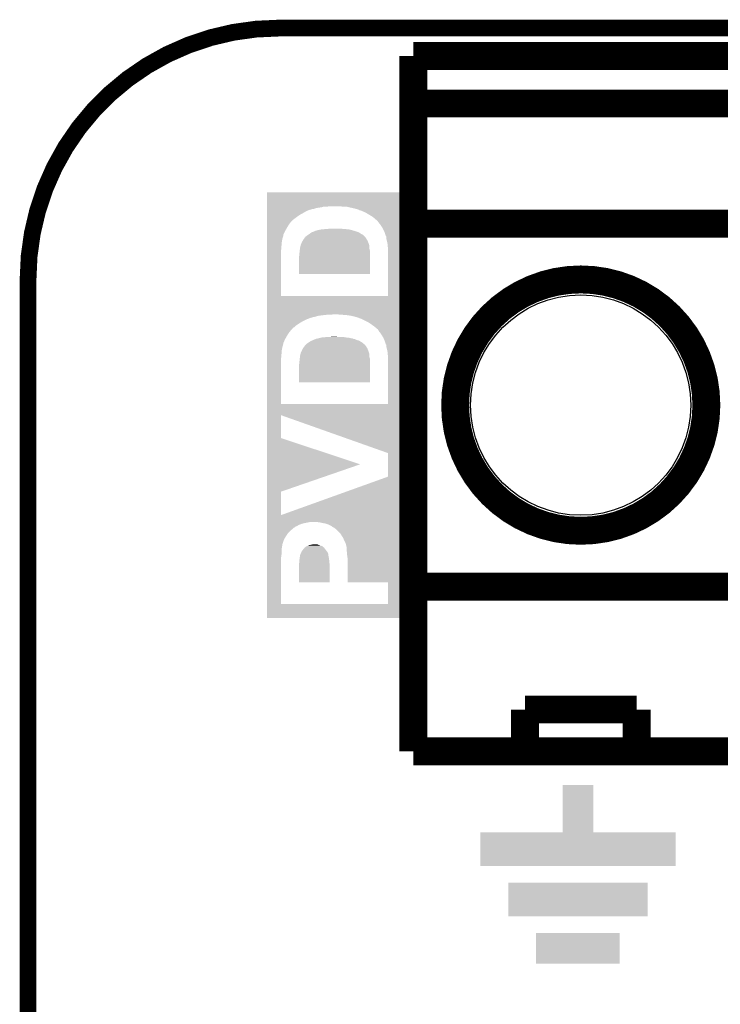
# Model space of a CAD drawing. Extents: x -1.4 to 24.2, y -3.9 to 53.4.
# Tile 25 of 33: x -1.3 to 5, y 44.5 to 53.4. Entities that reach past the tile are written whole.
import ezdxf

# ---------------------------------------------------------------- set-up
doc = ezdxf.new("R2010")
doc.units = 0
doc.layers.get('0').update_dxf_attribs({"linetype": 'CONTINUOUS'})
for name, color, linetype in [('BLDC_FOC_CLICK_V100_GKO', 9, 'CONTINUOUS'), ('BLDC_FOC_CLICK_V100_GTO', 11, 'CONTINUOUS'), ('BLDC_FOC_CLICK_V100_GTS', 8, 'CONTINUOUS')]:
    doc.layers.add(name, color=color, linetype=linetype)

# ---------------------------------------------------------------- blocks, each defined once
blk = doc.blocks.new('ROUND_71')
blk.add_circle((0, 0), 1.002)

msp = doc.modelspace()

# ---------------------------------------------------------------- linework, layer by layer
at = {"layer": 'BLDC_FOC_CLICK_V100_GKO', "const_width": 0.1524}
msp.add_lwpolyline([(1.016, 53.34, 0.4142136), (-1.27, 51.054)], format="xyb", dxfattribs=at)
for points in [[(1.016, 53.34), (21.844, 53.34)], [(-1.27, -3.81), (-1.27, 51.054)]]:
    msp.add_lwpolyline(points, dxfattribs=at)
at = {"layer": 'BLDC_FOC_CLICK_V100_GTO', "const_width": 0.254}
for points in [[(2.2352, 53.086), (7.8232, 53.086)], [(2.2352, 46.7614), (2.2352, 53.086)], [(2.2352, 46.7614), (7.8232, 46.7614), (7.8232, 53.086)], [(2.2352, 52.6542), (7.8232, 52.6542)], [(2.2352, 51.562), (7.8232, 51.562)], [(2.2352, 48.26), (7.8232, 48.26)], [(3.2512, 47.1424), (4.2672, 47.1424)], [(3.2512, 46.7614), (3.2512, 47.1424)], [(4.2672, 46.7614), (4.2672, 47.1424)]]:
    msp.add_lwpolyline(points, dxfattribs=at)
msp.add_lwpolyline([(2.6162, 49.911, 1), (4.9022, 49.911, 1)], format="xyb", close=True, dxfattribs=at)
at = {"layer": 'BLDC_FOC_CLICK_V100_GTO'}
for points in [[(0.904264, 51.846454), (0.904266, 51.84648), (2.1336, 51.846454), (0.904266, 51.84648)], [(0.904264, 51.71948), (0.904264, 51.846454), (2.133598, 51.71948), (2.1336, 51.846454)], [(0.904264, 51.7144), (0.904264, 51.71948), (1.4351, 51.7144), (1.478282, 51.71948)], [(0.904264, 51.70932), (0.904264, 51.7144), (1.397002, 51.70932), (1.414782, 51.7144)], [(0.904264, 51.70678), (0.904264, 51.70932), (1.37668, 51.70678), (1.397002, 51.70932)], [(0.904264, 51.70424), (0.904264, 51.70678), (1.36144, 51.70424), (1.37668, 51.70678)], [(0.904264, 51.7017), (0.904264, 51.70424), (1.348742, 51.7017), (1.36144, 51.70424)], [(0.904264, 51.696622), (0.904264, 51.7017), (1.336042, 51.696622), (1.348742, 51.7017)], [(0.904264, 51.69408), (0.904264, 51.696622), (1.323342, 51.69408), (1.336042, 51.696622)], [(0.904264, 51.69154), (0.904264, 51.69408), (1.308102, 51.69154), (1.315724, 51.69408)], [(0.904264, 51.689002), (0.904264, 51.69154), (1.303024, 51.689002), (1.308102, 51.69154)], [(0.904264, 51.689), (0.904264, 51.689002), (1.297944, 51.689), (1.303024, 51.689002)], [(0.904264, 51.6763), (0.904264, 51.689), (1.264918, 51.6763), (1.297944, 51.689)], [(0.904264, 51.65852), (0.904264, 51.6763), (1.23444, 51.65852), (1.264918, 51.6763)], [(1.584962, 51.71694), (1.572262, 51.71948), (2.133598, 51.71694), (2.133598, 51.71948)], [(1.63322, 51.7144), (1.6002, 51.71694), (2.133598, 51.7144), (2.133598, 51.71694)], [(1.66624, 51.70678), (1.63322, 51.7144), (2.133598, 51.70678), (2.133598, 51.7144)], [(1.701798, 51.69916), (1.66624, 51.70678), (2.133598, 51.69916), (2.133598, 51.70678)], [(1.734824, 51.689), (1.701798, 51.69916), (2.133598, 51.689), (2.133598, 51.69916)], [(1.73991, 51.688994), (1.734824, 51.689), (2.133598, 51.688994), (2.133598, 51.689)], [(1.74499, 51.683918), (1.73991, 51.688994), (2.133598, 51.683918), (2.133598, 51.688994)], [(1.755138, 51.68138), (1.74499, 51.683918), (2.133598, 51.68138), (2.133598, 51.683918)], [(1.76276, 51.67884), (1.755138, 51.68138), (2.133598, 51.67884), (2.133598, 51.68138)], [(1.77292, 51.67376), (1.76276, 51.67884), (2.133598, 51.67376), (2.133598, 51.67884)], [(1.798326, 51.6636), (1.77292, 51.67376), (2.133598, 51.6636), (2.133598, 51.67376)], [(0.904264, 51.643278), (0.904264, 51.65852), (1.206498, 51.643278), (1.23444, 51.65852)], [(0.904264, 51.62804), (0.904264, 51.643278), (1.18364, 51.62804), (1.206498, 51.643278)], [(0.904264, 51.61534), (0.904264, 51.62804), (1.16586, 51.61534), (1.18364, 51.62804)], [(0.904264, 51.60518), (0.904264, 51.61534), (1.15316, 51.60518), (1.16586, 51.61534)], [(0.904264, 51.59756), (0.904264, 51.60518), (1.143002, 51.59756), (1.15316, 51.60518)], [(0.904264, 51.572162), (0.904264, 51.59756), (1.117602, 51.572162), (1.143002, 51.59756)], [(1.82372, 51.64836), (1.798326, 51.6636), (2.133598, 51.64836), (2.133598, 51.6636)], [(1.854202, 51.63058), (1.82372, 51.64836), (2.133598, 51.63058), (2.133598, 51.64836)], [(1.882142, 51.610258), (1.854202, 51.63058), (2.133598, 51.610258), (2.133598, 51.63058)], [(1.91008, 51.58486), (1.882142, 51.610258), (2.133598, 51.58486), (2.133598, 51.610258)], [(1.91262, 51.58232), (1.91008, 51.58486), (2.133598, 51.58232), (2.133598, 51.58486)], [(1.9177, 51.5747), (1.91262, 51.58232), (2.133598, 51.5747), (2.133598, 51.58232)], [(0.904262, 51.54676), (0.904264, 51.572162), (1.099818, 51.54676), (1.117602, 51.572162)], [(0.904262, 51.52136), (0.904262, 51.54676), (1.08458, 51.52136), (1.099818, 51.54676)], [(0.904262, 51.4985), (0.904262, 51.52136), (1.07188, 51.4985), (1.08458, 51.52136)], [(0.904262, 51.462944), (0.904262, 51.4985), (1.054102, 51.462944), (1.07188, 51.4985)], [(1.325886, 51.48834), (1.336044, 51.490882), (1.72212, 51.48834), (1.714494, 51.490882)], [(1.336044, 51.490882), (1.343658, 51.495958), (1.714494, 51.490882), (1.699262, 51.495958)], [(1.343658, 51.495958), (1.343662, 51.49596), (1.699262, 51.495958), (1.696744, 51.49596)], [(1.346204, 51.49596), (1.354588, 51.498476), (1.696744, 51.49596), (1.69672, 51.498476)], [(1.354588, 51.498476), (1.354668, 51.4985), (1.69672, 51.498476), (1.686564, 51.4985)], [(1.354668, 51.4985), (1.363134, 51.50104), (1.686564, 51.4985), (1.681482, 51.50104)], [(1.363134, 51.50104), (1.3716, 51.50358), (1.681482, 51.50104), (1.671322, 51.50358)], [(1.3716, 51.50358), (1.399538, 51.50866), (1.671322, 51.50358), (1.651, 51.50866)], [(1.399538, 51.50866), (1.42748, 51.5112), (1.651, 51.50866), (1.6256, 51.5112)], [(1.42748, 51.5112), (1.45796, 51.51374), (1.6256, 51.5112), (1.59512, 51.51374)], [(1.45796, 51.51374), (1.480822, 51.51628), (1.59512, 51.51374), (1.55956, 51.51628)], [(1.92532, 51.56454), (1.9177, 51.5747), (2.133598, 51.56454), (2.133598, 51.5747)], [(1.93802, 51.549298), (1.92532, 51.56454), (2.133598, 51.549298), (2.133598, 51.56454)], [(1.950718, 51.52898), (1.93802, 51.549298), (2.133596, 51.52898), (2.133598, 51.549298)], [(1.96342, 51.50612), (1.950718, 51.52898), (2.133596, 51.50612), (2.133596, 51.52898)], [(1.97612, 51.478178), (1.96342, 51.50612), (2.133596, 51.478178), (2.133596, 51.50612)], [(0.904262, 51.457864), (0.904262, 51.462944), (1.0541, 51.457864), (1.054102, 51.462944)], [(0.904262, 51.452784), (0.904262, 51.457864), (1.051562, 51.452784), (1.0541, 51.457864)], [(0.904262, 51.447702), (0.904262, 51.452784), (1.05156, 51.447702), (1.051562, 51.452784)], [(0.904262, 51.422302), (0.904262, 51.447702), (1.04394, 51.422302), (1.05156, 51.447702)], [(0.904262, 51.39182), (0.904262, 51.422302), (1.03886, 51.39182), (1.04394, 51.422302)], [(1.22301, 51.39436), (1.22682, 51.401978), (1.82372, 51.39436), (1.820674, 51.401978)], [(1.22682, 51.401978), (1.22987, 51.407064), (1.820674, 51.401978), (1.81864, 51.407064)], [(1.22987, 51.407064), (1.23444, 51.41468), (1.81864, 51.407064), (1.81407, 51.41468)], [(1.23444, 51.41468), (1.24206, 51.424842), (1.81407, 51.41468), (1.807974, 51.424842)], [(1.24206, 51.424842), (1.245872, 51.432458), (1.807974, 51.424842), (1.803402, 51.432458)], [(1.245872, 51.432458), (1.247146, 51.435), (1.803402, 51.432458), (1.80137, 51.435)], [(1.247146, 51.435), (1.25222, 51.437556), (1.80137, 51.435), (1.799324, 51.437556)], [(1.25222, 51.437556), (1.252228, 51.440086), (1.799324, 51.437556), (1.7973, 51.440086)], [(1.252228, 51.440086), (1.258314, 51.445158), (1.7973, 51.440086), (1.793242, 51.445158)], [(1.258314, 51.445158), (1.26136, 51.447698), (1.793242, 51.445158), (1.790698, 51.447698)], [(1.26136, 51.447698), (1.264408, 51.450238), (1.790698, 51.447698), (1.785626, 51.450238)], [(1.264408, 51.450238), (1.26746, 51.45278), (1.785626, 51.450238), (1.78393, 51.45278)], [(1.26746, 51.45278), (1.275074, 51.457856), (1.78393, 51.45278), (1.780538, 51.457856)], [(1.275074, 51.457856), (1.2827, 51.46294), (1.780538, 51.457856), (1.77038, 51.46294)], [(1.2827, 51.46294), (1.29413, 51.47056), (1.77038, 51.46294), (1.757678, 51.47056)], [(1.29413, 51.47056), (1.29794, 51.4731), (1.757678, 51.47056), (1.75387, 51.4731)], [(1.29794, 51.4731), (1.307462, 51.480718), (1.75387, 51.4731), (1.742442, 51.480718)], [(1.307462, 51.480718), (1.31064, 51.48326), (1.742442, 51.480718), (1.735666, 51.48326)], [(1.31064, 51.48326), (1.32588, 51.488338), (1.735666, 51.48326), (1.722126, 51.488338)], [(1.32588, 51.488338), (1.325886, 51.48834), (1.722126, 51.488338), (1.72212, 51.48834)], [(1.98628, 51.447696), (1.97612, 51.478178), (2.133596, 51.447696), (2.133596, 51.478178)], [(1.986302, 51.445164), (1.98628, 51.447696), (2.133596, 51.445164), (2.133596, 51.447696)], [(1.988816, 51.445138), (1.986302, 51.445164), (2.133596, 51.445138), (2.133596, 51.445164)], [(1.98882, 51.434998), (1.988816, 51.445138), (2.133596, 51.434998), (2.133596, 51.445138)], [(1.99136, 51.41976), (1.98882, 51.434998), (2.133596, 51.41976), (2.133596, 51.434998)], [(1.99644, 51.39944), (1.99136, 51.41976), (2.133596, 51.39944), (2.133596, 51.41976)], [(0.904262, 51.33086), (0.904262, 51.39182), (1.03378, 51.33086), (1.03886, 51.39182)], [(0.904262, 51.30546), (0.904262, 51.33086), (1.03124, 51.30546), (1.03378, 51.33086)], [(1.20142, 51.315622), (1.20396, 51.330862), (1.840864, 51.315622), (1.837054, 51.330862)], [(1.20142, 51.313078), (1.20142, 51.315622), (1.8415, 51.313078), (1.840864, 51.315622)], [(1.20142, 51.305462), (1.20142, 51.313078), (1.841498, 51.305462), (1.8415, 51.313078)], [(1.20396, 51.333398), (1.203962, 51.341022), (1.83642, 51.333398), (1.83642, 51.341022)], [(1.20396, 51.330862), (1.20396, 51.333398), (1.837054, 51.330862), (1.83642, 51.333398)], [(1.203962, 51.341022), (1.206498, 51.34864), (1.83642, 51.341022), (1.83642, 51.34864)], [(1.206498, 51.34864), (1.207132, 51.351178), (1.83642, 51.34864), (1.83642, 51.351178)], [(1.207132, 51.351178), (1.210944, 51.366418), (1.83642, 51.351178), (1.83388, 51.366418)], [(1.210944, 51.366418), (1.21158, 51.368956), (1.83388, 51.366418), (1.83388, 51.368956)], [(1.21158, 51.368956), (1.211582, 51.368962), (1.83388, 51.368956), (1.833878, 51.368962)], [(1.211582, 51.368962), (1.213756, 51.374038), (1.833878, 51.368962), (1.83134, 51.374038)], [(1.213756, 51.374038), (1.21811, 51.384198), (1.83134, 51.374038), (1.828802, 51.384198)], [(1.21811, 51.384198), (1.2192, 51.38674), (1.828802, 51.384198), (1.827532, 51.38674)], [(1.2192, 51.38674), (1.22301, 51.39436), (1.827532, 51.38674), (1.82372, 51.39436)], [(2.00152, 51.376578), (1.99644, 51.39944), (2.133596, 51.376578), (2.133596, 51.39944)], [(2.00406, 51.346102), (2.00152, 51.376578), (2.133596, 51.346102), (2.133596, 51.376578)], [(2.00406, 51.31054), (2.00406, 51.346102), (2.133596, 51.31054), (2.133596, 51.346102)], [(0.904258, 50.904164), (0.904262, 51.30546), (1.031242, 50.904164), (1.03124, 51.30546)], [(1.19634, 51.264822), (1.19888, 51.280062), (1.841494, 51.264822), (1.841496, 51.280062)], [(1.19634, 51.102284), (1.19634, 51.264822), (1.841476, 51.102284), (1.841494, 51.264822)], [(1.19888, 51.292762), (1.20142, 51.305462), (1.841496, 51.292762), (1.841498, 51.305462)], [(1.19888, 51.280062), (1.19888, 51.292762), (1.841496, 51.280062), (1.841496, 51.292762)], [(2.0066, 51.272442), (2.00406, 51.31054), (2.133596, 51.272442), (2.133596, 51.31054)], [(2.006576, 50.904142), (2.0066, 51.272442), (2.133592, 50.904142), (2.133596, 51.272442)], [(1.841476, 51.10226), (1.19634, 51.102284), (1.841476, 51.10226), (1.841476, 51.102284)], [(0.904258, 50.904142), (0.904258, 50.904164), (2.006576, 50.904142), (1.031242, 50.904164)], [(0.904258, 50.7365), (0.904258, 50.904142), (2.133592, 50.7365), (2.133592, 50.904142)], [(0.904258, 50.73396), (0.904258, 50.7365), (1.47828, 50.73396), (1.52908, 50.7365)], [(0.904258, 50.73142), (0.904258, 50.73396), (1.4351, 50.73142), (1.47828, 50.73396)], [(0.904258, 50.72888), (0.904258, 50.73142), (1.41478, 50.72888), (1.4351, 50.73142)], [(0.904258, 50.72634), (0.904258, 50.72888), (1.397, 50.72634), (1.41478, 50.72888)], [(0.904258, 50.7238), (0.904258, 50.72634), (1.37668, 50.7238), (1.397, 50.72634)], [(0.904258, 50.72126), (0.904258, 50.7238), (1.361442, 50.72126), (1.37668, 50.7238)], [(0.904258, 50.716182), (0.904258, 50.72126), (1.348742, 50.716182), (1.361442, 50.72126)], [(0.904258, 50.7111), (0.904258, 50.716182), (1.323342, 50.7111), (1.348742, 50.716182)], [(0.904258, 50.706022), (0.904258, 50.7111), (1.308102, 50.706022), (1.323342, 50.7111)], [(0.904258, 50.70602), (0.904258, 50.706022), (1.303026, 50.70602), (1.308102, 50.706022)], [(0.904258, 50.703486), (0.904258, 50.70602), (1.30049, 50.703486), (1.303026, 50.70602)], [(0.904258, 50.70348), (0.904258, 50.703486), (1.297944, 50.70348), (1.30049, 50.703486)], [(0.904258, 50.69078), (0.904258, 50.70348), (1.26492, 50.69078), (1.297944, 50.70348)], [(0.904258, 50.67554), (0.904258, 50.69078), (1.23444, 50.67554), (1.26492, 50.69078)], [(1.559562, 50.73396), (1.549402, 50.7365), (2.133592, 50.73396), (2.133592, 50.7365)], [(1.600198, 50.73142), (1.584962, 50.73396), (2.133592, 50.73142), (2.133592, 50.73396)], [(1.63322, 50.72888), (1.600198, 50.73142), (2.133592, 50.72888), (2.133592, 50.73142)], [(1.66624, 50.7238), (1.63322, 50.72888), (2.133592, 50.7238), (2.133592, 50.72888)], [(1.701798, 50.71618), (1.66624, 50.7238), (2.133592, 50.71618), (2.133592, 50.7238)], [(1.734824, 50.70602), (1.701798, 50.71618), (2.133592, 50.70602), (2.133592, 50.71618)], [(1.73737, 50.706014), (1.734824, 50.70602), (2.133592, 50.706014), (2.133592, 50.70602)], [(1.739908, 50.703478), (1.73737, 50.706014), (2.133592, 50.703478), (2.133592, 50.706014)], [(1.744982, 50.700938), (1.739908, 50.703478), (2.133592, 50.700938), (2.133592, 50.703478)], [(1.755138, 50.6984), (1.744982, 50.700938), (2.133592, 50.6984), (2.133592, 50.700938)], [(1.76276, 50.69586), (1.755138, 50.6984), (2.133592, 50.69586), (2.133592, 50.6984)], [(1.823722, 50.665378), (1.76276, 50.69586), (2.133592, 50.665378), (2.133592, 50.69586)], [(0.904256, 50.64506), (0.904258, 50.660298), (1.18364, 50.64506), (1.206498, 50.660298)], [(0.904256, 50.63236), (0.904256, 50.64506), (1.16586, 50.63236), (1.18364, 50.64506)], [(0.904256, 50.619662), (0.904256, 50.63236), (1.15316, 50.619662), (1.16586, 50.63236)], [(0.904256, 50.614582), (0.904256, 50.619662), (1.143008, 50.614582), (1.15316, 50.619662)], [(0.904256, 50.61204), (0.904256, 50.614582), (1.14046, 50.61204), (1.143008, 50.614582)], [(0.904256, 50.58664), (0.904256, 50.61204), (1.1176, 50.58664), (1.14046, 50.61204)], [(0.904258, 50.660298), (0.904258, 50.67554), (1.206498, 50.660298), (1.23444, 50.67554)], [(1.8542, 50.64506), (1.823722, 50.665378), (2.13359, 50.64506), (2.133592, 50.665378)], [(1.88214, 50.62474), (1.8542, 50.64506), (2.13359, 50.62474), (2.13359, 50.64506)], [(1.910078, 50.601882), (1.88214, 50.62474), (2.13359, 50.601882), (2.13359, 50.62474)], [(1.91262, 50.59934), (1.910078, 50.601882), (2.13359, 50.59934), (2.13359, 50.601882)], [(1.9177, 50.591722), (1.91262, 50.59934), (2.13359, 50.591722), (2.13359, 50.59934)], [(0.904256, 50.56378), (0.904256, 50.58664), (1.09982, 50.56378), (1.1176, 50.58664)], [(0.904256, 50.53838), (0.904256, 50.56378), (1.08458, 50.53838), (1.09982, 50.56378)], [(0.904256, 50.51552), (0.904256, 50.53838), (1.07188, 50.51552), (1.08458, 50.53838)], [(0.904256, 50.4952), (0.904256, 50.51552), (1.06172, 50.4952), (1.07188, 50.51552)], [(1.32588, 50.50282), (1.336042, 50.5079), (1.722118, 50.50282), (1.71069, 50.5079)], [(1.336042, 50.5079), (1.34366, 50.510444), (1.71069, 50.5079), (1.704966, 50.510444)], [(1.34366, 50.510444), (1.346196, 50.512978), (1.704966, 50.510444), (1.699264, 50.512978)], [(1.346196, 50.512978), (1.346198, 50.51298), (1.699264, 50.512978), (1.691644, 50.51298)], [(1.346198, 50.51298), (1.346202, 50.512982), (1.691644, 50.51298), (1.69164, 50.512982)], [(1.346202, 50.512982), (1.371588, 50.518058), (1.69164, 50.512982), (1.681484, 50.518058)], [(1.371588, 50.518058), (1.3716, 50.51806), (1.681484, 50.518058), (1.671322, 50.51806)], [(1.3716, 50.51806), (1.390228, 50.52314), (1.671322, 50.51806), (1.651, 50.52314)], [(1.390228, 50.52314), (1.399542, 50.52568), (1.651, 50.52314), (1.625598, 50.52568)], [(1.399542, 50.52568), (1.42748, 50.52822), (1.625598, 50.52568), (1.61036, 50.52822)], [(1.42748, 50.52822), (1.457958, 50.53076), (1.61036, 50.52822), (1.595122, 50.53076)], [(1.480822, 50.53076), (1.490982, 50.5333), (1.559558, 50.53076), (1.52146, 50.5333)], [(1.92532, 50.57902), (1.9177, 50.591722), (2.13359, 50.57902), (2.13359, 50.591722)], [(1.93802, 50.563778), (1.92532, 50.57902), (2.13359, 50.563778), (2.13359, 50.57902)], [(1.96342, 50.52314), (1.93802, 50.563778), (2.13359, 50.52314), (2.13359, 50.563778)], [(1.97612, 50.49266), (1.96342, 50.52314), (2.13359, 50.49266), (2.13359, 50.52314)], [(0.904256, 50.477424), (0.904256, 50.4952), (1.054102, 50.477424), (1.06172, 50.4952)], [(0.904256, 50.472346), (0.904256, 50.477424), (1.0541, 50.472346), (1.054102, 50.477424)], [(0.904256, 50.46981), (0.904256, 50.472346), (1.051566, 50.46981), (1.0541, 50.472346)], [(0.904256, 50.464722), (0.904256, 50.46981), (1.05156, 50.464722), (1.051566, 50.46981)], [(0.904256, 50.43678), (0.904256, 50.464722), (1.04394, 50.43678), (1.05156, 50.464722)], [(0.904256, 50.408842), (0.904256, 50.43678), (1.03886, 50.408842), (1.04394, 50.43678)], [(1.2192, 50.40122), (1.22682, 50.419), (1.827786, 50.40122), (1.820674, 50.419)], [(1.22682, 50.419), (1.22987, 50.424084), (1.820674, 50.419), (1.81864, 50.424084)], [(1.22987, 50.424084), (1.23444, 50.4317), (1.81864, 50.424084), (1.81407, 50.4317)], [(1.23444, 50.4317), (1.24206, 50.44186), (1.81407, 50.4317), (1.807974, 50.44186)], [(1.24206, 50.44186), (1.247138, 50.449478), (1.807974, 50.44186), (1.803402, 50.449478)], [(1.247138, 50.449478), (1.247142, 50.449482), (1.803402, 50.449478), (1.8034, 50.449482)], [(1.247142, 50.449482), (1.25222, 50.454564), (1.8034, 50.449482), (1.799334, 50.454564)], [(1.25222, 50.454564), (1.252228, 50.457106), (1.799334, 50.454564), (1.7973, 50.457106)], [(1.252228, 50.457106), (1.258306, 50.462172), (1.7973, 50.457106), (1.793246, 50.462172)], [(1.258306, 50.462172), (1.258316, 50.46218), (1.793246, 50.462172), (1.790704, 50.46218)], [(1.258316, 50.46218), (1.26746, 50.4698), (1.790704, 50.46218), (1.78308, 50.4698)], [(1.26746, 50.4698), (1.271266, 50.472338), (1.78308, 50.4698), (1.78054, 50.472338)], [(1.271266, 50.472338), (1.282698, 50.47996), (1.78054, 50.472338), (1.77038, 50.47996)], [(1.282698, 50.47996), (1.294128, 50.48758), (1.77038, 50.47996), (1.757678, 50.48758)], [(1.294128, 50.48758), (1.297938, 50.49012), (1.757678, 50.48758), (1.75387, 50.49012)], [(1.297938, 50.49012), (1.310634, 50.497738), (1.75387, 50.49012), (1.742444, 50.497738)], [(1.310634, 50.497738), (1.310638, 50.49774), (1.742444, 50.497738), (1.742436, 50.49774)], [(1.310638, 50.49774), (1.325872, 50.502818), (1.742436, 50.49774), (1.722122, 50.502818)], [(1.325872, 50.502818), (1.32588, 50.50282), (1.722122, 50.502818), (1.722118, 50.50282)], [(1.986284, 50.462178), (1.97612, 50.49266), (2.13359, 50.462178), (2.13359, 50.49266)], [(1.98882, 50.459634), (1.986284, 50.462178), (2.13359, 50.459634), (2.13359, 50.462178)], [(1.98882, 50.452018), (1.98882, 50.459634), (2.13359, 50.452018), (2.13359, 50.459634)], [(1.99136, 50.43678), (1.98882, 50.452018), (2.13359, 50.43678), (2.13359, 50.452018)], [(1.99644, 50.41646), (1.99136, 50.43678), (2.13359, 50.41646), (2.13359, 50.43678)], [(2.00152, 50.393598), (1.99644, 50.41646), (2.13359, 50.393598), (2.13359, 50.41646)], [(0.904254, 50.31994), (0.904256, 50.37582), (1.03124, 50.31994), (1.03632, 50.37582)], [(0.904256, 50.37582), (0.904256, 50.408842), (1.03632, 50.37582), (1.03886, 50.408842)], [(1.20142, 50.330102), (1.20396, 50.345342), (1.8415, 50.330102), (1.837146, 50.345342)], [(1.20142, 50.330098), (1.20142, 50.330102), (1.8415, 50.330098), (1.8415, 50.330102)], [(1.20142, 50.319942), (1.20142, 50.330098), (1.841498, 50.319942), (1.8415, 50.330098)], [(1.20396, 50.347876), (1.203962, 50.358044), (1.83642, 50.347876), (1.83642, 50.358044)], [(1.20396, 50.345342), (1.20396, 50.347876), (1.837146, 50.345342), (1.83642, 50.347876)], [(1.203962, 50.358044), (1.2065, 50.363124), (1.83642, 50.358044), (1.83642, 50.363124)], [(1.2065, 50.365662), (1.207134, 50.368198), (1.83642, 50.365662), (1.83642, 50.368198)], [(1.2065, 50.363124), (1.2065, 50.365662), (1.83642, 50.363124), (1.83642, 50.365662)], [(1.207134, 50.368198), (1.210944, 50.383438), (1.83642, 50.368198), (1.83388, 50.383438)], [(1.210944, 50.383438), (1.211578, 50.385976), (1.83388, 50.383438), (1.83388, 50.385976)], [(1.211578, 50.385976), (1.21158, 50.385982), (1.83388, 50.385976), (1.833878, 50.385982)], [(1.21158, 50.385982), (1.214118, 50.39106), (1.833878, 50.385982), (1.83134, 50.39106)], [(1.214118, 50.39106), (1.21793, 50.398682), (1.83134, 50.39106), (1.8288, 50.398682)], [(1.21793, 50.398682), (1.2192, 50.40122), (1.8288, 50.398682), (1.827786, 50.40122)], [(2.00406, 50.363122), (2.00152, 50.393598), (2.13359, 50.363122), (2.13359, 50.393598)], [(2.00406, 50.32756), (2.00406, 50.363122), (2.133588, 50.32756), (2.13359, 50.363122)], [(2.0066, 50.289462), (2.00406, 50.32756), (2.133588, 50.289462), (2.133588, 50.32756)], [(0.904252, 49.921184), (0.904254, 50.31994), (1.031242, 49.921184), (1.03124, 50.31994)], [(1.19634, 50.281842), (1.19888, 50.294542), (1.841494, 50.281842), (1.841496, 50.294542)], [(1.19634, 50.116764), (1.19634, 50.281842), (1.841476, 50.116764), (1.841494, 50.281842)], [(1.19888, 50.307242), (1.20142, 50.319942), (1.841496, 50.307242), (1.841498, 50.319942)], [(1.19888, 50.294542), (1.19888, 50.307242), (1.841496, 50.294542), (1.841496, 50.307242)], [(2.006576, 49.921162), (2.0066, 50.289462), (2.133586, 49.921162), (2.133588, 50.289462)], [(1.841476, 50.11674), (1.19634, 50.116764), (1.841476, 50.11674), (1.841476, 50.116764)], [(0.904252, 49.921162), (0.904252, 49.921184), (2.006576, 49.921162), (1.031242, 49.921184)], [(0.904252, 49.819528), (0.904252, 49.921162), (2.133586, 49.819528), (2.133586, 49.921162)], [(0.90425, 49.611296), (0.904252, 49.819528), (1.031244, 49.611296), (1.031242, 49.819528)], [(2.006596, 49.474104), (1.031242, 49.819528), (2.133584, 49.474104), (2.133586, 49.819528)], [(0.904248, 49.372536), (0.90425, 49.611296), (1.752526, 49.372536), (1.031244, 49.611296)], [(2.006584, 49.26076), (2.006596, 49.474104), (2.133582, 49.26076), (2.133584, 49.474104)], [(0.904246, 49.1236), (0.904248, 49.372536), (1.031256, 49.1236), (1.752526, 49.372536)], [(1.031246, 48.910268), (2.006584, 49.26076), (2.13358, 48.910268), (2.133582, 49.26076)], [(0.904246, 48.910268), (0.904246, 49.1236), (1.031246, 48.910268), (1.031256, 49.1236)], [(0.904244, 48.84928), (0.904246, 48.910268), (2.133578, 48.84928), (2.13358, 48.910268)], [(0.904244, 48.84674), (0.904244, 48.84928), (1.29032, 48.84674), (1.330958, 48.84928)], [(0.904244, 48.83912), (0.904244, 48.84674), (1.25222, 48.83912), (1.29032, 48.84674)], [(0.904244, 48.8315), (0.904244, 48.83912), (1.221742, 48.8315), (1.25222, 48.83912)], [(0.904244, 48.82134), (0.904244, 48.8315), (1.1938, 48.82134), (1.221742, 48.8315)], [(0.904244, 48.81372), (0.904244, 48.82134), (1.181098, 48.81372), (1.1938, 48.82134)], [(0.904244, 48.80864), (0.904244, 48.81372), (1.17094, 48.80864), (1.181098, 48.81372)], [(0.904244, 48.8061), (0.904244, 48.80864), (1.163328, 48.8061), (1.17094, 48.80864)], [(0.904244, 48.798482), (0.904244, 48.8061), (1.1557, 48.798482), (1.163328, 48.8061)], [(1.346202, 48.849278), (1.330958, 48.84928), (2.133578, 48.849278), (2.133578, 48.84928)], [(1.353824, 48.84674), (1.346202, 48.849278), (2.133578, 48.84674), (2.133578, 48.849278)], [(1.384298, 48.8442), (1.36398, 48.84674), (2.133578, 48.8442), (2.133578, 48.84674)], [(1.40716, 48.83912), (1.384298, 48.8442), (2.133578, 48.83912), (2.133578, 48.8442)], [(1.435102, 48.83404), (1.40716, 48.83912), (2.133578, 48.83404), (2.133578, 48.83912)], [(1.460502, 48.82642), (1.435102, 48.83404), (2.133578, 48.82642), (2.133578, 48.83404)], [(1.483366, 48.81372), (1.460502, 48.82642), (2.133578, 48.81372), (2.133578, 48.82642)], [(1.48591, 48.813716), (1.483366, 48.81372), (2.133578, 48.813716), (2.133578, 48.81372)], [(1.49352, 48.80864), (1.48591, 48.813716), (2.133578, 48.80864), (2.133578, 48.813716)], [(1.503686, 48.80102), (1.49352, 48.80864), (2.133578, 48.80102), (2.133578, 48.80864)], [(0.904244, 48.793402), (0.904244, 48.798482), (1.145548, 48.793402), (1.1557, 48.798482)], [(0.904244, 48.79086), (0.904244, 48.793402), (1.143, 48.79086), (1.145548, 48.793402)], [(0.904244, 48.768), (0.904244, 48.79086), (1.1176, 48.768), (1.143, 48.79086)], [(0.904244, 48.745142), (0.904244, 48.768), (1.094742, 48.745142), (1.1176, 48.768)], [(0.904244, 48.72228), (0.904244, 48.745142), (1.0795, 48.72228), (1.094742, 48.745142)], [(0.904244, 48.701958), (0.904244, 48.72228), (1.0668, 48.701958), (1.0795, 48.72228)], [(1.518918, 48.7934), (1.503686, 48.80102), (2.133578, 48.7934), (2.133578, 48.80102)], [(1.534158, 48.780702), (1.518918, 48.7934), (2.133578, 48.780702), (2.133578, 48.7934)], [(1.56464, 48.75022), (1.534158, 48.780702), (2.133578, 48.75022), (2.133578, 48.780702)], [(1.57988, 48.732434), (1.56464, 48.75022), (2.133578, 48.732434), (2.133578, 48.75022)], [(1.579884, 48.72989), (1.57988, 48.732434), (2.133578, 48.72989), (2.133578, 48.732434)], [(1.59004, 48.714662), (1.579884, 48.72989), (2.133578, 48.714662), (2.133578, 48.72989)], [(1.59766, 48.701958), (1.59004, 48.714662), (2.133578, 48.701958), (2.133578, 48.714662)], [(0.904244, 48.68164), (0.904244, 48.701958), (1.05664, 48.68164), (1.0668, 48.701958)], [(0.904244, 48.658782), (0.904244, 48.68164), (1.049022, 48.658782), (1.05664, 48.68164)], [(0.904244, 48.656246), (0.904244, 48.658782), (1.04902, 48.656246), (1.049022, 48.658782)], [(0.904244, 48.65371), (0.904244, 48.656246), (1.046486, 48.65371), (1.04902, 48.656246)], [(0.904244, 48.651162), (0.904244, 48.65371), (1.04648, 48.651162), (1.046486, 48.65371)], [(0.904244, 48.641), (0.904244, 48.651162), (1.04394, 48.641), (1.04648, 48.651162)], [(0.904244, 48.62576), (0.904244, 48.641), (1.0414, 48.62576), (1.04394, 48.641)], [(0.904244, 48.60798), (0.904244, 48.62576), (1.03886, 48.60798), (1.0414, 48.62576)], [(1.257302, 48.62322), (1.259844, 48.62576), (1.412242, 48.62322), (1.4097, 48.62576)], [(1.259844, 48.62576), (1.26745, 48.628296), (1.4097, 48.62576), (1.40716, 48.628296)], [(1.26745, 48.628296), (1.27508, 48.63084), (1.40716, 48.628296), (1.399538, 48.63084)], [(1.27508, 48.63084), (1.28016, 48.63338), (1.399538, 48.63084), (1.389382, 48.63338)], [(1.28016, 48.63338), (1.290322, 48.63846), (1.389382, 48.63338), (1.376682, 48.63846)], [(1.290322, 48.63846), (1.30556, 48.641), (1.376682, 48.63846), (1.37033, 48.641)], [(1.30556, 48.641), (1.31824, 48.643538), (1.37033, 48.641), (1.363984, 48.643538)], [(1.31824, 48.643538), (1.31825, 48.64354), (1.363984, 48.643538), (1.351282, 48.64354)], [(1.31825, 48.64354), (1.31826, 48.643542), (1.351282, 48.64354), (1.35127, 48.643542)], [(1.31826, 48.643542), (1.325884, 48.64608), (1.35127, 48.643542), (1.336042, 48.64608)], [(1.60528, 48.68418), (1.59766, 48.701958), (2.133578, 48.68418), (2.133578, 48.701958)], [(1.6129, 48.66894), (1.60528, 48.68418), (2.133578, 48.66894), (2.133578, 48.68418)], [(1.62052, 48.651158), (1.6129, 48.66894), (2.133578, 48.651158), (2.133578, 48.66894)], [(1.6256, 48.630838), (1.62052, 48.651158), (2.133578, 48.630838), (2.133578, 48.651158)], [(1.625602, 48.628296), (1.6256, 48.630838), (2.133578, 48.628296), (2.133578, 48.630838)], [(1.62814, 48.623216), (1.625602, 48.628296), (2.133578, 48.623216), (2.133578, 48.628296)], [(0.904242, 48.5521), (0.904244, 48.592738), (1.03632, 48.5521), (1.03886, 48.592738)], [(0.904242, 48.514), (0.904242, 48.5521), (1.03124, 48.514), (1.03632, 48.5521)], [(0.904244, 48.592738), (0.904244, 48.60798), (1.03886, 48.592738), (1.03886, 48.60798)], [(1.20396, 48.53432), (1.205048, 48.541938), (1.464734, 48.53432), (1.46304, 48.541938)], [(1.205048, 48.541938), (1.2065, 48.552098), (1.46304, 48.541938), (1.46304, 48.552098)], [(1.2065, 48.552098), (1.206502, 48.552102), (1.46304, 48.552098), (1.46304, 48.552102)], [(1.206502, 48.552102), (1.21157, 48.56224), (1.46304, 48.552102), (1.460504, 48.56224)], [(1.21157, 48.56224), (1.21158, 48.56226), (1.460504, 48.56224), (1.457984, 48.56226)], [(1.21158, 48.56226), (1.214118, 48.567338), (1.457984, 48.56226), (1.45796, 48.567338)], [(1.214118, 48.567338), (1.21412, 48.56734), (1.45796, 48.567338), (1.45796, 48.56734)], [(1.21412, 48.56734), (1.219202, 48.580038), (1.45796, 48.56734), (1.449496, 48.580038)], [(1.219202, 48.580038), (1.221234, 48.58258), (1.449496, 48.580038), (1.4478, 48.58258)], [(1.221234, 48.58258), (1.22936, 48.59274), (1.4478, 48.58258), (1.44018, 48.59274)], [(1.22936, 48.59274), (1.234442, 48.600362), (1.44018, 48.59274), (1.434464, 48.600362)], [(1.234442, 48.600362), (1.236978, 48.6029), (1.434464, 48.600362), (1.43256, 48.6029)], [(1.236978, 48.6029), (1.242062, 48.607984), (1.43256, 48.6029), (1.428494, 48.607984)], [(1.242062, 48.607984), (1.244616, 48.61306), (1.428494, 48.607984), (1.424434, 48.61306)], [(1.244616, 48.61306), (1.247146, 48.613066), (1.424434, 48.61306), (1.424428, 48.613066)], [(1.247146, 48.613066), (1.249678, 48.615598), (1.424428, 48.613066), (1.422402, 48.615598)], [(1.249678, 48.615598), (1.257302, 48.62322), (1.422402, 48.615598), (1.412242, 48.62322)], [(1.62814, 48.610518), (1.62814, 48.623216), (2.133578, 48.610518), (2.133578, 48.623216)], [(1.63068, 48.600358), (1.62814, 48.610518), (2.133578, 48.600358), (2.133578, 48.610518)], [(1.63068, 48.577498), (1.63068, 48.600358), (2.133578, 48.577498), (2.133578, 48.600358)], [(1.63322, 48.564798), (1.63068, 48.577498), (2.133576, 48.564798), (2.133578, 48.577498)], [(1.63322, 48.54956), (1.63322, 48.564798), (2.133576, 48.54956), (2.133576, 48.564798)], [(1.6383, 48.513998), (1.63322, 48.54956), (2.133576, 48.513998), (2.133576, 48.54956)], [(0.90424, 48.102544), (0.904242, 48.514), (1.031242, 48.102544), (1.03124, 48.514)], [(1.19634, 48.473362), (1.19888, 48.486062), (1.472946, 48.473362), (1.471676, 48.486062)], [(1.19634, 48.470822), (1.19634, 48.473362), (1.4732, 48.470822), (1.472946, 48.473362)], [(1.19634, 48.298124), (1.19634, 48.470822), (1.473176, 48.298124), (1.4732, 48.470822)], [(1.19888, 48.503842), (1.20142, 48.516542), (1.469814, 48.503842), (1.468402, 48.516542)], [(1.19888, 48.49622), (1.19888, 48.503842), (1.47066, 48.49622), (1.469814, 48.503842)], [(1.19888, 48.486062), (1.19888, 48.49622), (1.471676, 48.486062), (1.47066, 48.49622)], [(1.20142, 48.519078), (1.201422, 48.526704), (1.46812, 48.519078), (1.466426, 48.526704)], [(1.20142, 48.516542), (1.20142, 48.519078), (1.468402, 48.516542), (1.46812, 48.519078)], [(1.201422, 48.526704), (1.20396, 48.531784), (1.466426, 48.526704), (1.465298, 48.531784)], [(1.20396, 48.531784), (1.20396, 48.53432), (1.465298, 48.531784), (1.464734, 48.53432)], [(1.638322, 48.298104), (1.6383, 48.513998), (2.133576, 48.298104), (2.133576, 48.513998)], [(1.473176, 48.2981), (1.19634, 48.298124), (1.473176, 48.2981), (1.473176, 48.298124)], [(2.006596, 48.298078), (1.638322, 48.298104), (2.133576, 48.298078), (2.133576, 48.298104)], [(2.006576, 48.102522), (2.006596, 48.298078), (2.133574, 48.102522), (2.133576, 48.298078)], [(0.90424, 48.102522), (0.90424, 48.102544), (2.006576, 48.102522), (1.031242, 48.102544)], [(0.90424, 47.975546), (0.90424, 48.102522), (2.133574, 47.975546), (2.133574, 48.102522)], [(2.133574, 47.97552), (0.90424, 47.975546), (2.133574, 47.97552), (2.133574, 47.975546)], [(3.5941, 46.024826), (3.594124, 46.456574), (3.873526, 46.024826), (3.8735, 46.456574)], [(3.594124, 46.456574), (3.594126, 46.4566), (3.8735, 46.456574), (3.594126, 46.4566)], [(2.8448, 45.720026), (2.844824, 46.024774), (4.622774, 45.720026), (4.6228, 46.024774)], [(2.844824, 46.024774), (2.844826, 46.0248), (4.6228, 46.024774), (3.873526, 46.0248)], [(2.844826, 46.0248), (3.5941, 46.024826), (3.873526, 46.0248), (3.873526, 46.024826)], [(4.622774, 45.72), (2.8448, 45.720026), (4.622774, 45.72), (4.622774, 45.720026)], [(3.0988, 45.262826), (3.098824, 45.567574), (4.368774, 45.262826), (4.3688, 45.567574)], [(3.098824, 45.567574), (3.098826, 45.5676), (4.3688, 45.567574), (3.098826, 45.5676)], [(4.368774, 45.2628), (3.0988, 45.262826), (4.368774, 45.2628), (4.368774, 45.262826)], [(3.3528, 44.831026), (3.352824, 45.110374), (4.114774, 44.831026), (4.1148, 45.110374)], [(3.352824, 45.110374), (3.352826, 45.1104), (4.1148, 45.110374), (3.352826, 45.1104)], [(4.114774, 44.831), (3.3528, 44.831026), (4.114774, 44.831), (4.114774, 44.831026)]]:
    msp.add_solid(points, dxfattribs=at)

# ---------------------------------------------------------------- block references
at = {"layer": 'BLDC_FOC_CLICK_V100_GTS'}
msp.add_blockref('ROUND_71', (3.7592, 49.911), dxfattribs=at)

doc.saveas('drawing.dxf')
